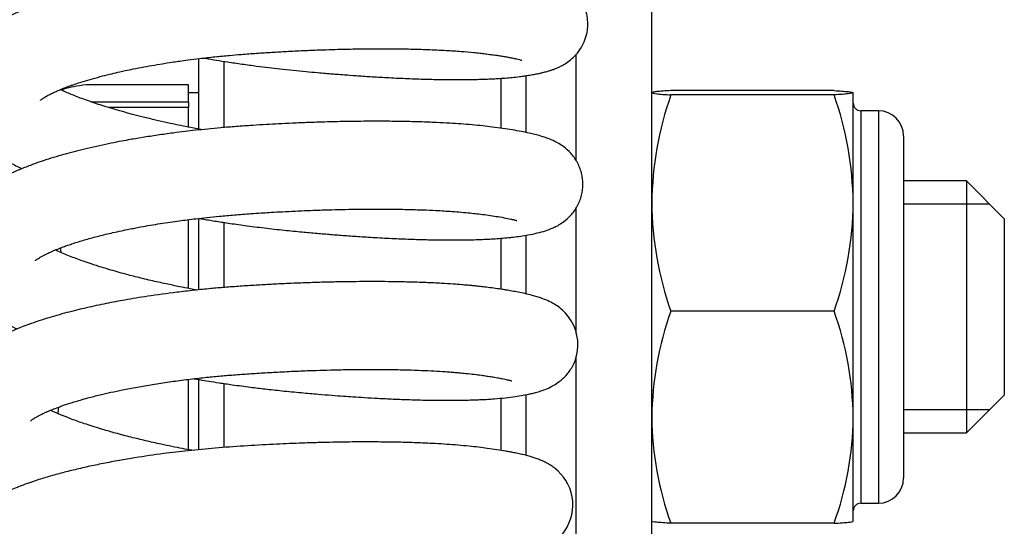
# Model space of a CAD drawing. Header units: inches. Extents: x 0 to 77643, y -44170 to 0.
# Tile 195 of 256: x 75415.64 to 75419.55, y -39698.21 to -39696.2. Entities that reach past the tile are written whole.
import ezdxf

# ---------------------------------------------------------------- set-up
doc = ezdxf.new("R2010")
doc.units = ezdxf.units.IN
doc.header["$MEASUREMENT"] = 0
doc.layers.add('FAKRO LOFT LADDERS', color=7, linetype='Continuous')

msp = doc.modelspace()

# ---------------------------------------------------------------- linework, layer by layer
at = {"layer": 'FAKRO LOFT LADDERS', "color": 7, "linetype": 'Continuous'}
for p, q in [((75418.15407, -39698.80376), (75418.15407, -39695.63176)), ((75417.85407, -39696.76004), (75417.85407, -39696.33671)), ((75416.35407, -39696.35463), (75416.35407, -39696.63394)), ((75416.45407, -39696.36502), (75416.45407, -39696.62808)), ((75417.65407, -39696.42241), (75417.65407, -39696.64741)), ((75416.31407, -39696.45797), (75415.90791, -39696.45797)), ((75416.31407, -39696.49185), (75416.31407, -39696.45797)), ((75417.55407, -39696.43271), (75417.55407, -39696.6304)), ((75416.35407, -39696.48961), (75416.31407, -39696.48961)), ((75416.31407, -39696.52573), (75416.31407, -39696.49185)), ((75418.15415, -39696.48948), (75418.15407, -39696.48961)), ((75418.87815, -39696.48118), (75418.22999, -39696.48118)), ((75418.87815, -39696.49831), (75418.22999, -39696.49831)), ((75418.95407, -39696.48961), (75418.954, -39696.48948)), ((75418.95407, -39696.48961), (75418.95407, -39696.48974)), ((75418.95407, -39696.92753), (75418.95407, -39696.48974)), ((75415.92662, -39696.52573), (75416.31407, -39696.52573)), ((75416.31407, -39696.52573), (75416.31407, -39696.5485)), ((75416.31407, -39696.5485), (75415.99729, -39696.5485)), ((75416.31407, -39696.6263), (75416.31407, -39696.5485)), ((75418.98407, -39696.56108), (75418.98407, -39698.11815)), ((75419.05407, -39696.56108), (75418.98407, -39696.56108)), ((75419.05407, -39696.56108), (75419.05407, -39698.11815)), ((75419.15407, -39696.66108), (75419.15407, -39698.01815)), ((75419.40407, -39696.83961), (75419.15407, -39696.83961)), ((75419.40407, -39696.83961), (75419.40407, -39697.83961)), ((75419.55407, -39696.98961), (75419.40407, -39696.83961)), ((75418.95407, -39697.7774), (75418.95407, -39696.92753)), ((75419.49607, -39696.93161), (75419.15407, -39696.93161)), ((75417.85407, -39697.44475), (75417.85407, -39696.94577)), ((75416.31407, -39697.26617), (75416.31407, -39696.99324)), ((75416.35407, -39696.98841), (75416.35407, -39697.27179)), ((75416.45407, -39697.0041), (75416.45407, -39697.26249)), ((75419.55407, -39696.98961), (75419.55407, -39697.68961)), ((75417.55407, -39697.06743), (75417.55407, -39697.26933)), ((75417.65407, -39697.0553), (75417.65407, -39697.28768)), ((75418.87815, -39697.35674), (75418.22999, -39697.35674)), ((75417.85407, -39698.80376), (75417.85407, -39697.53707)), ((75416.31407, -39697.81687), (75416.31407, -39697.62695)), ((75416.35407, -39697.62733), (75416.35407, -39697.90611)), ((75416.45407, -39697.64313), (75416.45407, -39697.89726)), ((75417.55407, -39697.70168), (75417.55407, -39697.90852)), ((75417.65407, -39697.68773), (75417.65407, -39697.92851)), ((75419.40407, -39697.83961), (75419.55407, -39697.68961)), ((75419.49607, -39697.74761), (75419.15407, -39697.74761)), ((75418.95407, -39698.18961), (75418.95407, -39697.7774)), ((75416.31407, -39697.90595), (75416.31407, -39697.81687)), ((75419.15407, -39697.83961), (75419.40407, -39697.83961)), ((75418.98407, -39698.11815), (75419.05407, -39698.11815)), ((75418.15407, -39698.18961), (75418.15415, -39698.18974)), ((75418.87815, -39698.19805), (75418.22999, -39698.19805)), ((75418.954, -39698.18974), (75418.95407, -39698.18961))]:
    msp.add_line(p, q, dxfattribs=at)
for centre, radius, start, end in [((75419.5097, -39696.94598), 1.35575, 160.71886, 179.21996), ((75417.59845, -39696.94598), 1.35575, 0.78004, 19.28114), ((75418.98407, -39696.53108), 0.03, 180, 270), ((75419.05407, -39696.66108), 0.1, 0, 90), ((75419.48959, -39696.91263), 1.3356, 180.6392, 199.42198), ((75417.61856, -39696.91263), 1.3356, 340.57802, 359.3608), ((75416.62315, -39696.9691), 0.82974, 189.49192, 190.74108), ((75419.45889, -39697.79571), 1.30495, 160.34306, 179.19585), ((75417.64926, -39697.79571), 1.30495, 0.80415, 19.65694), ((75416.50384, -39697.81687), 0.71042, 173.5719, 175.63099), ((75419.43933, -39697.76261), 1.28534, 180.65907, 199.80202), ((75417.66881, -39697.76261), 1.28534, 340.19798, 359.34093), ((75419.05407, -39698.01815), 0.1, 270, 0), ((75418.98407, -39698.14815), 0.03, 90, 180)]:
    msp.add_arc(centre, radius, start, end, dxfattribs=at)
for points, knots in [([(75416.37563, -39696.35217), (75416.37766, -39696.35252), (75416.39418, -39696.35536), (75416.42532, -39696.36055), (75416.47385, -39696.3682), (75416.52706, -39696.37603), (75416.58166, -39696.38344), (75416.63171, -39696.3897), (75416.68012, -39696.39533), (75416.72968, -39696.40061), (75416.77933, -39696.40539), (75416.82206, -39696.40931), (75416.85467, -39696.41214), (75416.88021, -39696.41429), (75416.90534, -39696.41634), (75416.93896, -39696.41896), (75416.9836, -39696.42224), (75417.03987, -39696.426), (75417.10559, -39696.42984), (75417.17647, -39696.43326), (75417.24732, -39696.43583), (75417.31156, -39696.43732), (75417.36655, -39696.43787), (75417.41123, -39696.43775), (75417.44661, -39696.43724), (75417.47363, -39696.43656), (75417.49315, -39696.4359), (75417.50735, -39696.43532), (75417.52304, -39696.4346), (75417.54419, -39696.43346), (75417.57155, -39696.43161), (75417.60064, -39696.42909), (75417.62676, -39696.42623), (75417.64991, -39696.42316), (75417.67068, -39696.41988), (75417.68971, -39696.41648), (75417.70624, -39696.41313), (75417.72224, -39696.40948), (75417.73654, -39696.40578), (75417.7512, -39696.40138), (75417.76452, -39696.39683), (75417.77782, -39696.3916), (75417.79157, -39696.38524), (75417.8072, -39696.37684), (75417.82587, -39696.36462), (75417.84841, -39696.34508), (75417.86977, -39696.31914), (75417.88593, -39696.28982), (75417.89634, -39696.25765), (75417.90037, -39696.22871), (75417.90001, -39696.19937), (75417.89477, -39696.17013), (75417.88434, -39696.14143), (75417.86764, -39696.11153), (75417.84328, -39696.08312), (75417.81607, -39696.06202), (75417.79207, -39696.04827), (75417.77293, -39696.03954), (75417.75552, -39696.0329), (75417.74049, -39696.02793), (75417.72451, -39696.02321), (75417.70648, -39696.01848), (75417.68581, -39696.0137), (75417.66226, -39696.00883), (75417.63682, -39696.00413), (75417.60943, -39695.99957), (75417.58216, -39695.99544), (75417.55206, -39695.99119), (75417.51951, -39695.98717), (75417.48708, -39695.98375), (75417.45831, -39695.98107), (75417.42593, -39695.97838), (75417.38228, -39695.9753), (75417.32431, -39695.97208), (75417.25624, -39695.96939), (75417.18269, -39695.96761), (75417.10244, -39695.96676), (75417.01454, -39695.96701), (75416.91627, -39695.96866), (75416.8143, -39695.97174), (75416.71312, -39695.97612), (75416.61581, -39695.98156), (75416.52031, -39695.98785), (75416.43616, -39695.99507), (75416.36406, -39696.0025), (75416.31033, -39696.00877), (75416.26646, -39696.0144), (75416.22618, -39696.01994), (75416.18253, -39696.02637), (75416.13671, -39696.03373), (75416.09058, -39696.04174), (75416.04378, -39696.05048), (75415.99232, -39696.06095), (75415.94103, -39696.07238), (75415.89382, -39696.08387), (75415.84814, -39696.09593), (75415.80078, -39696.10956), (75415.74682, -39696.12676), (75415.69533, -39696.1454), (75415.64765, -39696.16511), (75415.60612, -39696.18458), (75415.56915, -39696.20454), (75415.5366, -39696.22531), (75415.51026, -39696.24483), (75415.48571, -39696.26606), (75415.46256, -39696.28982), (75415.44236, -39696.31522), (75415.42545, -39696.34189), (75415.41124, -39696.37042), (75415.39919, -39696.40441), (75415.39259, -39696.43886), (75415.39047, -39696.4757), (75415.39315, -39696.50952), (75415.4018, -39696.54741), (75415.41411, -39696.58009), (75415.43011, -39696.61028), (75415.45162, -39696.6425), (75415.48155, -39696.67712), (75415.52117, -39696.71195), (75415.56161, -39696.74092), (75415.60492, -39696.76715), (75415.63673, -39696.78357), (75415.65281, -39696.79129)], [0.948262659, 0.948262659, 0.948262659, 0.948262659, 0.948273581, 0.948351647, 0.948429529, 0.94853177, 0.948633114, 0.948716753, 0.948794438, 0.948887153, 0.948977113, 0.949056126, 0.949113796, 0.949151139, 0.949193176, 0.94924913, 0.949333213, 0.949437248, 0.94956153, 0.949706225, 0.949852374, 0.949993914, 0.950117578, 0.950223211, 0.950310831, 0.950380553, 0.950432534, 0.950466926, 0.950496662, 0.950560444, 0.950646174, 0.950737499, 0.950828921, 0.950900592, 0.950976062, 0.951055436, 0.951123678, 0.951180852, 0.951257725, 0.951311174, 0.95136255, 0.951426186, 0.951473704, 0.951518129, 0.951590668, 0.951657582, 0.951729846, 0.951802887, 0.951866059, 0.951920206, 0.951971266, 0.952033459, 0.952092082, 0.95215053, 0.952241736, 0.952336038, 0.952418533, 0.952500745, 0.952574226, 0.952636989, 0.952698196, 0.952780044, 0.95287004, 0.952948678, 0.953050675, 0.953145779, 0.953226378, 0.953304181, 0.953412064, 0.953498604, 0.953559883, 0.953630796, 0.95373712, 0.953868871, 0.954021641, 0.954171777, 0.954315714, 0.95448991, 0.954666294, 0.95485152, 0.955032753, 0.955196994, 0.955358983, 0.955531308, 0.955640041, 0.955743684, 0.95582184, 0.955880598, 0.955966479, 0.956066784, 0.956142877, 0.956236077, 0.956346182, 0.956458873, 0.956562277, 0.956657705, 0.956771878, 0.956900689, 0.957064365, 0.957187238, 0.957316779, 0.957449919, 0.957551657, 0.957648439, 0.957741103, 0.957835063, 0.95793588, 0.958017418, 0.958097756, 0.958195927, 0.958304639, 0.958371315, 0.958486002, 0.958569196, 0.958680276, 0.958769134, 0.95885318, 0.959009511, 0.959170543, 0.959304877, 0.959452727, 0.959593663, 0.959593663, 0.959593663, 0.959593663]), ([(75415.72609, -39696.52006), (75415.72609, -39696.52006), (75415.72677, -39696.51935), (75415.72977, -39696.51682), (75415.73408, -39696.51362), (75415.7396, -39696.5099), (75415.7466, -39696.50564), (75415.75476, -39696.50109), (75415.76516, -39696.49562), (75415.77757, -39696.48956), (75415.79236, -39696.48287), (75415.8091, -39696.47579), (75415.82615, -39696.46907), (75415.84271, -39696.46295), (75415.85663, -39696.45803), (75415.87429, -39696.45204), (75415.89916, -39696.44407), (75415.93322, -39696.434), (75415.97107, -39696.42378), (75416.00781, -39696.41468), (75416.0381, -39696.40769), (75416.06639, -39696.4015), (75416.09808, -39696.39492), (75416.13699, -39696.3874), (75416.179, -39696.37992), (75416.21866, -39696.3734), (75416.25218, -39696.36828), (75416.28239, -39696.36392), (75416.31648, -39696.35927), (75416.36293, -39696.35342), (75416.41779, -39696.34728), (75416.47316, -39696.34187), (75416.52845, -39696.33716), (75416.58495, -39696.33306), (75416.64472, -39696.32914), (75416.70691, -39696.32556), (75416.76931, -39696.32246), (75416.83021, -39696.31996), (75416.88244, -39696.31822), (75416.92729, -39696.31703), (75416.96873, -39696.31617), (75417.01549, -39696.31548), (75417.07007, -39696.31511), (75417.13227, -39696.31531), (75417.19754, -39696.31629), (75417.26769, -39696.31831), (75417.33507, -39696.32144), (75417.3965, -39696.32554), (75417.43973, -39696.32933), (75417.47067, -39696.33258), (75417.49372, -39696.33531), (75417.51632, -39696.3383), (75417.53719, -39696.34124), (75417.55524, -39696.34398), (75417.57189, -39696.34669), (75417.58866, -39696.34964), (75417.60486, -39696.35279), (75417.61851, -39696.35577), (75417.62858, -39696.35827), (75417.63523, -39696.36016), (75417.6375, -39696.36092), (75417.63784, -39696.36104), (75417.63785, -39696.36104)], [0.0422915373, 0.0422915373, 0.0422915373, 0.0422915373, 0.0423687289, 0.0424433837, 0.0424969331, 0.0425548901, 0.0426208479, 0.0426723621, 0.0427244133, 0.0427982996, 0.0428662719, 0.0429294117, 0.0430105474, 0.0430628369, 0.0431088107, 0.0431544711, 0.0432381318, 0.0433431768, 0.0434543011, 0.0435496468, 0.0436289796, 0.0436805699, 0.0437556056, 0.0438524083, 0.0439465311, 0.0440357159, 0.0441088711, 0.0441587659, 0.0442249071, 0.0443192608, 0.0444402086, 0.0445523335, 0.0446448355, 0.0447621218, 0.0448788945, 0.0449889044, 0.045120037, 0.0452390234, 0.0453429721, 0.0454267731, 0.0455052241, 0.0455917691, 0.0457113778, 0.0458438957, 0.0459890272, 0.0461440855, 0.0463314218, 0.0464886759, 0.0466383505, 0.0467119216, 0.0467819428, 0.0468679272, 0.0469515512, 0.0470190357, 0.0470861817, 0.0471690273, 0.0472605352, 0.0473543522, 0.0474436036, 0.0475163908, 0.047595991, 0.0476215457, 0.0476215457, 0.0476215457, 0.0476215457]), ([(75415.90791, -39696.45797), (75415.87094, -39696.46323), (75415.84242, -39696.4687), (75415.81799, -39696.47579), (75415.81367, -39696.47723), (75415.80961, -39696.4788), (75415.80929, -39696.47893), (75415.80897, -39696.47906)], [0, 0, 0, 0, 0.25, 0.25, 0.3125, 0.3125, 0.31798212, 0.31798212, 0.31798212, 0.31798212]), ([(75416.3671, -39696.63638), (75416.36479, -39696.63596), (75416.34643, -39696.63257), (75416.31485, -39696.62654), (75416.27167, -39696.61781), (75416.2287, -39696.60865), (75416.18234, -39696.59817), (75416.12166, -39696.58355), (75416.05209, -39696.56517), (75415.98095, -39696.54407), (75415.92867, -39696.52675), (75415.89174, -39696.51345), (75415.86592, -39696.50359), (75415.84291, -39696.49425), (75415.8226, -39696.48555), (75415.81052, -39696.47999), (75415.80494, -39696.47733)], [0.0392683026, 0.0392683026, 0.0392683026, 0.0392683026, 0.03928228, 0.0393794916, 0.0394612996, 0.0395507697, 0.0396519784, 0.0397622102, 0.0399566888, 0.0401414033, 0.0403041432, 0.0403927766, 0.0404754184, 0.0405527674, 0.0406292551, 0.0407017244, 0.0407017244, 0.0407017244, 0.0407017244]), ([(75418.22999, -39696.48118), (75418.20709, -39696.48256), (75418.18801, -39696.48397), (75418.16805, -39696.48611), (75418.16284, -39696.48684), (75418.15584, -39696.48829), (75418.15407, -39696.48902), (75418.15407, -39696.48974)], [0, 0, 0, 0, 0.5, 0.5, 0.75, 0.75, 1, 1, 1, 1]), ([(75418.15407, -39696.48974), (75418.15407, -39696.49119), (75418.1612, -39696.49263), (75418.18102, -39696.49477), (75418.18913, -39696.49549), (75418.2079, -39696.49691), (75418.21847, -39696.49761), (75418.22999, -39696.49831)], [0, 0, 0, 0, 0.5, 0.5, 0.75, 0.75, 1, 1, 1, 1]), ([(75418.87815, -39696.48118), (75418.90106, -39696.48256), (75418.92014, -39696.48397), (75418.9401, -39696.48611), (75418.9453, -39696.48684), (75418.95231, -39696.48829), (75418.95407, -39696.48902), (75418.95407, -39696.48974)], [0, 0, 0, 0, 0.5, 0.5, 0.75, 0.75, 1, 1, 1, 1]), ([(75418.95407, -39696.48974), (75418.95407, -39696.49119), (75418.94695, -39696.49263), (75418.92713, -39696.49477), (75418.91902, -39696.49549), (75418.90025, -39696.49691), (75418.88968, -39696.49761), (75418.87815, -39696.49831)], [0, 0, 0, 0, 0.5, 0.5, 0.75, 0.75, 1, 1, 1, 1]), ([(75416.35402, -39696.98791), (75416.35878, -39696.98873), (75416.38035, -39696.99243), (75416.41948, -39696.99887), (75416.47616, -39697.0076), (75416.54175, -39697.01691), (75416.61615, -39697.0264), (75416.69211, -39697.03494), (75416.76189, -39697.04171), (75416.82363, -39697.04729), (75416.88011, -39697.05201), (75416.93701, -39697.0564), (75416.99868, -39697.06071), (75417.06748, -39697.06493), (75417.13988, -39697.06861), (75417.2104, -39697.07137), (75417.27056, -39697.07298), (75417.32034, -39697.07375), (75417.36044, -39697.07395), (75417.39583, -39697.07378), (75417.43102, -39697.07326), (75417.46471, -39697.07236), (75417.49644, -39697.07107), (75417.52616, -39697.06947), (75417.55599, -39697.06739), (75417.58183, -39697.06506), (75417.60828, -39697.06219), (75417.63455, -39697.0587), (75417.66684, -39697.05332), (75417.69859, -39697.04684), (75417.73054, -39697.03822), (75417.76298, -39697.02637), (75417.79756, -39697.00821), (75417.83284, -39696.97811), (75417.85974, -39696.94123), (75417.87667, -39696.89863), (75417.88229, -39696.85214), (75417.87682, -39696.80782), (75417.85859, -39696.76284), (75417.83281, -39696.72835), (75417.80633, -39696.70517), (75417.78016, -39696.68818), (75417.75599, -39696.67653), (75417.73331, -39696.66798), (75417.71161, -39696.66113), (75417.69124, -39696.65562), (75417.66479, -39696.64941), (75417.63552, -39696.64349), (75417.60074, -39696.63735), (75417.5625, -39696.63145), (75417.52324, -39696.62602), (75417.48218, -39696.62129), (75417.44093, -39696.61728), (75417.39705, -39696.61374), (75417.35001, -39696.61063), (75417.29665, -39696.60783), (75417.23572, -39696.60548), (75417.17099, -39696.60388), (75417.10863, -39696.60308), (75417.05143, -39696.60292), (75416.99988, -39696.60321), (75416.95218, -39696.60382), (75416.90411, -39696.60474), (75416.85038, -39696.60613), (75416.79089, -39696.60811), (75416.72998, -39696.61063), (75416.67439, -39696.61333), (75416.62169, -39696.61623), (75416.56556, -39696.61967), (75416.50496, -39696.62379), (75416.44537, -39696.62866), (75416.39161, -39696.6337), (75416.34439, -39696.63865), (75416.29867, -39696.64391), (75416.24823, -39696.65024), (75416.1917, -39696.65808), (75416.13222, -39696.66728), (75416.08155, -39696.67593), (75416.03652, -39696.68424), (75415.99406, -39696.69263), (75415.9481, -39696.70243), (75415.90249, -39696.71299), (75415.85971, -39696.72371), (75415.8187, -39696.7348), (75415.77781, -39696.74676), (75415.73927, -39696.75903), (75415.69878, -39696.77305), (75415.65029, -39696.79154), (75415.59813, -39696.81461), (75415.54578, -39696.84238), (75415.49951, -39696.87313), (75415.45629, -39696.91016), (75415.41892, -39696.95454), (75415.39235, -39697.00234), (75415.37652, -39697.05112), (75415.37019, -39697.09965), (75415.37328, -39697.14755), (75415.38564, -39697.19575), (75415.40411, -39697.23626), (75415.42981, -39697.27586), (75415.45729, -39697.30779), (75415.48714, -39697.33555), (75415.51768, -39697.35991), (75415.55114, -39697.38275), (75415.5884, -39697.40467), (75415.61587, -39697.41895), (75415.6307, -39697.42616), (75415.63323, -39697.42737)], [0.961109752, 0.961109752, 0.961109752, 0.961109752, 0.96113547, 0.961225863, 0.961319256, 0.961436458, 0.961571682, 0.961709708, 0.961834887, 0.961939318, 0.962037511, 0.96213777, 0.962248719, 0.962378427, 0.96252622, 0.962670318, 0.962805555, 0.962907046, 0.962999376, 0.963081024, 0.963159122, 0.963258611, 0.963340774, 0.963415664, 0.963507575, 0.963602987, 0.963659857, 0.963764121, 0.963871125, 0.964024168, 0.964160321, 0.964287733, 0.964425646, 0.964521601, 0.964614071, 0.964705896, 0.964789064, 0.964878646, 0.964970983, 0.965061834, 0.965153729, 0.965222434, 0.965339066, 0.965436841, 0.965517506, 0.965617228, 0.965711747, 0.965830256, 0.965952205, 0.966076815, 0.966197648, 0.966297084, 0.966406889, 0.966515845, 0.96661758, 0.966734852, 0.966871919, 0.967005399, 0.96712915, 0.967238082, 0.96733204, 0.967417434, 0.967500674, 0.967593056, 0.967705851, 0.967816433, 0.967913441, 0.967996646, 0.968091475, 0.968206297, 0.968313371, 0.968404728, 0.968491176, 0.968565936, 0.968651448, 0.968766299, 0.968879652, 0.968988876, 0.969060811, 0.969147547, 0.969247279, 0.969348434, 0.969441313, 0.969533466, 0.969632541, 0.969735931, 0.969823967, 0.969951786, 0.970138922, 0.970299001, 0.970459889, 0.970623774, 0.970798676, 0.970952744, 0.971078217, 0.971198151, 0.971336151, 0.971451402, 0.971594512, 0.971700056, 0.971852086, 0.971960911, 0.972058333, 0.9721933, 0.972310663, 0.972419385, 0.972441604, 0.972441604, 0.972441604, 0.972441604]), ([(75415.70652, -39697.15614), (75415.70652, -39697.15614), (75415.70656, -39697.1561), (75415.7086, -39697.15403), (75415.71652, -39697.1482), (75415.72572, -39697.14246), (75415.73514, -39697.13717), (75415.74563, -39697.1317), (75415.75876, -39697.12528), (75415.77696, -39697.11705), (75415.79901, -39697.10803), (75415.82061, -39697.09991), (75415.84034, -39697.09295), (75415.86085, -39697.08612), (75415.88298, -39697.07917), (75415.9072, -39697.07202), (75415.93206, -39697.06509), (75415.95829, -39697.0582), (75415.98555, -39697.05144), (75416.01527, -39697.04449), (75416.04635, -39697.03766), (75416.07496, -39697.03176), (75416.10046, -39697.02676), (75416.12871, -39697.02146), (75416.16312, -39697.01539), (75416.2022, -39697.00899), (75416.24052, -39697.00317), (75416.27592, -39696.99817), (75416.31019, -39696.99366), (75416.34636, -39696.98921), (75416.38905, -39696.98439), (75416.43981, -39696.97923), (75416.49831, -39696.97405), (75416.55372, -39696.96998), (75416.59974, -39696.96688), (75416.63742, -39696.96453), (75416.6783, -39696.96217), (75416.72539, -39696.95973), (75416.77428, -39696.95752), (75416.82699, -39696.95547), (75416.88135, -39696.95375), (75416.93703, -39696.95245), (75416.99122, -39696.95161), (75417.04905, -39696.95119), (75417.11415, -39696.95139), (75417.18127, -39696.95244), (75417.24304, -39696.95429), (75417.29142, -39696.95641), (75417.32996, -39696.95854), (75417.36401, -39696.96078), (75417.39891, -39696.96351), (75417.43154, -39696.96656), (75417.46198, -39696.96988), (75417.4915, -39696.97364), (75417.52263, -39696.97801), (75417.55438, -39696.98303), (75417.5777, -39696.98731), (75417.5928, -39696.99051), (75417.5999, -39696.99213), (75417.60501, -39696.99336), (75417.61036, -39696.99474), (75417.6149, -39696.99604), (75417.61745, -39696.99682), (75417.61853, -39696.99725), (75417.61844, -39696.99721)], [0.0294408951, 0.0294408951, 0.0294408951, 0.0294408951, 0.0294444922, 0.0295753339, 0.0296910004, 0.0297561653, 0.0298243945, 0.0298827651, 0.0299371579, 0.0300282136, 0.0301292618, 0.0302057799, 0.0302690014, 0.0303321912, 0.0304061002, 0.0304738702, 0.0305453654, 0.0306155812, 0.0306858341, 0.0307586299, 0.0308404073, 0.0309106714, 0.0309598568, 0.0310162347, 0.031102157, 0.0311874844, 0.0312688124, 0.0313444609, 0.0314073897, 0.0314789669, 0.0315634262, 0.0316622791, 0.0317783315, 0.0319047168, 0.0319827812, 0.0320435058, 0.0321216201, 0.0322180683, 0.0323150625, 0.0324047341, 0.0325253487, 0.0326350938, 0.0327373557, 0.0328543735, 0.0329937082, 0.0331528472, 0.0332998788, 0.0334242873, 0.0335080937, 0.0335963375, 0.0336983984, 0.0338043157, 0.0338909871, 0.0339928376, 0.0341097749, 0.0342366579, 0.0343974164, 0.0344689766, 0.0345109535, 0.034549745, 0.0345942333, 0.0346576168, 0.0347242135, 0.0347700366, 0.0347700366, 0.0347700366, 0.0347700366]), ([(75416.34759, -39697.27248), (75416.33856, -39697.27082), (75416.31555, -39697.26653), (75416.27474, -39697.25856), (75416.22241, -39697.24769), (75416.16337, -39697.23447), (75416.10392, -39697.22003), (75416.05422, -39697.20695), (75416.01455, -39697.19581), (75415.98346, -39697.18664), (75415.95589, -39697.17811), (75415.93346, -39697.17086), (75415.91578, -39697.16493), (75415.89732, -39697.15858), (75415.87385, -39697.15015), (75415.84776, -39697.14024), (75415.82216, -39697.12988), (75415.80141, -39697.12092), (75415.78974, -39697.11551), (75415.78559, -39697.11353)], [0.0264167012, 0.0264167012, 0.0264167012, 0.0264167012, 0.0264713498, 0.0265565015, 0.0266677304, 0.0267998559, 0.0269382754, 0.0270666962, 0.0271493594, 0.0272291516, 0.027302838, 0.0273671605, 0.0274114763, 0.0274550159, 0.0275314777, 0.0276168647, 0.0277042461, 0.0277954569, 0.0278494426, 0.0278494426, 0.0278494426, 0.0278494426]), ([(75416.33671, -39697.62439), (75416.34387, -39697.62562), (75416.36308, -39697.62889), (75416.3961, -39697.63431), (75416.43935, -39697.64106), (75416.49465, -39697.64917), (75416.55555, -39697.65734), (75416.62124, -39697.66532), (75416.68885, -39697.67269), (75416.75961, -39697.67942), (75416.8257, -39697.68524), (75416.8815, -39697.68975), (75416.92728, -39697.69317), (75416.97052, -39697.69617), (75417.01597, -39697.69908), (75417.06931, -39697.70213), (75417.12996, -39697.70509), (75417.1954, -39697.7076), (75417.25906, -39697.70926), (75417.31524, -39697.70999), (75417.36074, -39697.71001), (75417.39651, -39697.70961), (75417.42574, -39697.70898), (75417.45179, -39697.70818), (75417.47678, -39697.70714), (75417.50274, -39697.70577), (75417.53529, -39697.7036), (75417.57239, -39697.70029), (75417.61114, -39697.69542), (75417.64428, -39697.68992), (75417.67018, -39697.68476), (75417.69387, -39697.67896), (75417.71408, -39697.67306), (75417.73722, -39697.6647), (75417.76185, -39697.65299), (75417.78921, -39697.63527), (75417.81768, -39697.6093), (75417.8417, -39697.57377), (75417.85777, -39697.53155), (75417.86325, -39697.4841), (75417.85491, -39697.4353), (75417.8356, -39697.39388), (75417.81202, -39697.3637), (75417.7887, -39697.34288), (75417.76387, -39697.32612), (75417.7401, -39697.31425), (75417.7181, -39697.30561), (75417.69809, -39697.29904), (75417.67656, -39697.29294), (75417.65202, -39697.287), (75417.625, -39697.28136), (75417.60005, -39697.27674), (75417.57939, -39697.27325), (75417.55728, -39697.26975), (75417.53391, -39697.26629), (75417.50633, -39697.26252), (75417.48056, -39697.25943), (75417.45867, -39697.25705), (75417.43931, -39697.25512), (75417.42048, -39697.25338), (75417.39606, -39697.25131), (75417.36238, -39697.24878), (75417.31524, -39697.24583), (75417.25626, -39697.243), (75417.19079, -39697.24083), (75417.12631, -39697.23957), (75417.06938, -39697.23907), (75417.0176, -39697.23906), (75416.96714, -39697.23942), (75416.9119, -39697.24024), (75416.84912, -39697.24167), (75416.77883, -39697.24389), (75416.70867, -39697.24677), (75416.64308, -39697.25001), (75416.58177, -39697.2535), (75416.52029, -39697.25743), (75416.46014, -39697.26185), (75416.39906, -39697.26715), (75416.33529, -39697.27351), (75416.25124, -39697.28317), (75416.15853, -39697.29588), (75416.0657, -39697.31113), (75415.9847, -39697.32642), (75415.90749, -39697.34301), (75415.82919, -39697.3623), (75415.76272, -39697.38126), (75415.7116, -39697.3978), (75415.67633, -39697.41029), (75415.64354, -39697.42278), (75415.60924, -39697.43705), (75415.57491, -39697.45297), (75415.5425, -39697.46981), (75415.51295, -39697.48727), (75415.48319, -39697.50754), (75415.45294, -39697.532), (75415.42541, -39697.55951), (75415.40026, -39697.59105), (75415.38263, -39697.62031), (75415.37139, -39697.64551), (75415.36544, -39697.66161), (75415.36016, -39697.67902), (75415.35586, -39697.69829), (75415.35324, -39697.7174), (75415.35205, -39697.73516), (75415.35201, -39697.75564), (75415.35402, -39697.77824), (75415.35819, -39697.8005), (75415.36374, -39697.82133), (75415.37135, -39697.84281), (75415.38104, -39697.86391), (75415.39079, -39697.88147), (75415.39988, -39697.89585), (75415.40977, -39697.90988), (75415.42166, -39697.92505), (75415.43749, -39697.94278), (75415.48244, -39697.98732), (75415.53726, -39698.02435), (75415.59647, -39698.05504), (75415.60726, -39698.06038), (75415.61301, -39698.06315), (75415.61351, -39698.06339)], [0.973962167, 0.973962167, 0.973962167, 0.973962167, 0.974000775, 0.974065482, 0.974138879, 0.974230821, 0.974357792, 0.974458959, 0.974575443, 0.974712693, 0.974832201, 0.974927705, 0.975013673, 0.975082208, 0.975166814, 0.975268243, 0.97538663, 0.975521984, 0.975665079, 0.975790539, 0.975896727, 0.975983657, 0.976052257, 0.976118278, 0.976187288, 0.97625511, 0.976334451, 0.976470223, 0.976605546, 0.976720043, 0.976850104, 0.97692705, 0.977017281, 0.977111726, 0.97721511, 0.97728737, 0.977385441, 0.977474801, 0.977552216, 0.97764661, 0.977746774, 0.977834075, 0.977917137, 0.977990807, 0.978062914, 0.978170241, 0.978268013, 0.978343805, 0.978430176, 0.978547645, 0.978651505, 0.978741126, 0.978818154, 0.978866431, 0.978949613, 0.979034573, 0.979105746, 0.979163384, 0.97920902, 0.979255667, 0.979305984, 0.979389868, 0.979497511, 0.979631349, 0.979777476, 0.979906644, 0.980017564, 0.980107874, 0.980200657, 0.980298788, 0.980410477, 0.980539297, 0.980672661, 0.980779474, 0.980882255, 0.980992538, 0.981100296, 0.981197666, 0.981314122, 0.981439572, 0.98165154, 0.981826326, 0.981973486, 0.98213648, 0.982310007, 0.982492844, 0.982609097, 0.982698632, 0.982774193, 0.982881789, 0.982996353, 0.98309615, 0.9831894, 0.983296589, 0.983410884, 0.983532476, 0.98363003, 0.983759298, 0.983812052, 0.98385412, 0.983896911, 0.983956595, 0.98400937, 0.984048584, 0.984095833, 0.984169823, 0.984226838, 0.98427497, 0.984342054, 0.984412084, 0.984465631, 0.984509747, 0.98455641, 0.984611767, 0.984680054, 0.984746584, 0.985194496, 0.985239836, 0.985286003, 0.985290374, 0.985290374, 0.985290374, 0.985290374]), ([(75415.68694, -39697.79222), (75415.68695, -39697.79221), (75415.68707, -39697.79209), (75415.68902, -39697.79019), (75415.69518, -39697.78557), (75415.70306, -39697.78036), (75415.71396, -39697.77408), (75415.72598, -39697.76782), (75415.73707, -39697.7624), (75415.75063, -39697.75616), (75415.76858, -39697.74848), (75415.78832, -39697.74072), (75415.80667, -39697.73399), (75415.82266, -39697.72841), (75415.83989, -39697.72267), (75415.86052, -39697.71614), (75415.88549, -39697.70869), (75415.91977, -39697.69913), (75415.96016, -39697.68882), (75416.00642, -39697.6781), (75416.05544, -39697.6677), (75416.11048, -39697.65716), (75416.17213, -39697.64662), (75416.23698, -39697.6368), (75416.30364, -39697.62796), (75416.36826, -39697.62053), (75416.42876, -39697.61451), (75416.48739, -39697.60946), (75416.5481, -39697.60507), (75416.61163, -39697.60093), (75416.67959, -39697.59708), (75416.74985, -39697.59374), (75416.81703, -39697.59119), (75416.88206, -39697.58929), (75416.94961, -39697.58792), (75417.02692, -39697.5872), (75417.10181, -39697.58752), (75417.16936, -39697.58874), (75417.22595, -39697.59048), (75417.27683, -39697.59271), (75417.31667, -39697.59501), (75417.34639, -39697.59705), (75417.36829, -39697.59874), (75417.39142, -39697.60071), (75417.4189, -39697.60336), (75417.44881, -39697.60672), (75417.4763, -39697.61034), (75417.4992, -39697.61358), (75417.52088, -39697.61689), (75417.54095, -39697.62025), (75417.55836, -39697.6235), (75417.57099, -39697.6261), (75417.57942, -39697.628), (75417.58562, -39697.6295), (75417.59122, -39697.63095), (75417.5956, -39697.6322), (75417.59818, -39697.63303), (75417.59865, -39697.6332), (75417.59865, -39697.6332)], [0.0165892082, 0.0165892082, 0.0165892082, 0.0165892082, 0.0166025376, 0.0167267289, 0.0168016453, 0.016876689, 0.0169696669, 0.0170347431, 0.0170831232, 0.0171424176, 0.0172257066, 0.0173138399, 0.0173708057, 0.0174228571, 0.0174770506, 0.0175388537, 0.0176152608, 0.017698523, 0.0178278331, 0.0179355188, 0.0180446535, 0.0181779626, 0.0183113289, 0.0184483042, 0.0185870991, 0.018720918, 0.01883382, 0.0189446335, 0.019061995, 0.0191846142, 0.0193103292, 0.019453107, 0.0195905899, 0.0197022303, 0.019837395, 0.0199965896, 0.0201789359, 0.0203164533, 0.0204484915, 0.0205748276, 0.0206905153, 0.0207574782, 0.0208163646, 0.0208749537, 0.0209599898, 0.0210676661, 0.0211661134, 0.0212500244, 0.021327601, 0.0214295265, 0.0215234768, 0.0215968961, 0.0216572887, 0.0217004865, 0.0217466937, 0.0218129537, 0.0218779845, 0.0219181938, 0.0219181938, 0.0219181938, 0.0219181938]), ([(75416.32822, -39697.9086), (75416.32764, -39697.9085), (75416.31489, -39697.90616), (75416.28806, -39697.90111), (75416.24763, -39697.8931), (75416.19838, -39697.88279), (75416.14403, -39697.8706), (75416.08366, -39697.85595), (75416.02676, -39697.84097), (75415.96692, -39697.82385), (75415.91012, -39697.806), (75415.85752, -39697.78763), (75415.82215, -39697.77397), (75415.79901, -39697.76439), (75415.78257, -39697.7573), (75415.77198, -39697.75246), (75415.76607, -39697.74964)], [0.0135649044, 0.0135649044, 0.0135649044, 0.0135649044, 0.0135684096, 0.013642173, 0.0137283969, 0.0138181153, 0.0139520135, 0.0140788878, 0.0142241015, 0.0143518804, 0.0145237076, 0.0146767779, 0.0148130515, 0.0148673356, 0.0149213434, 0.0149979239, 0.0149979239, 0.0149979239, 0.0149979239]), ([(75416.31673, -39698.2604), (75416.32076, -39698.2611), (75416.34446, -39698.26516), (75416.39575, -39698.27356), (75416.47154, -39698.28487), (75416.55161, -39698.29546), (75416.62637, -39698.30423), (75416.69281, -39698.31104), (75416.75484, -39698.31683), (75416.8166, -39698.32221), (75416.88298, -39698.3275), (75416.95622, -39698.3327), (75417.03354, -39698.33741), (75417.11165, -39698.34128), (75417.18728, -39698.34408), (75417.25823, -39698.34572), (75417.32068, -39698.34621), (75417.36856, -39698.34585), (75417.40583, -39698.34509), (75417.43879, -39698.34405), (75417.47458, -39698.34241), (75417.51065, -39698.34007), (75417.54225, -39698.33731), (75417.56722, -39698.33456), (75417.58646, -39698.33205), (75417.60504, -39698.32926), (75417.62356, -39698.32612), (75417.64176, -39698.32261), (75417.65797, -39698.31905), (75417.67363, -39698.31517), (75417.68949, -39698.31063), (75417.70592, -39698.30511), (75417.72499, -39698.29743), (75417.74457, -39698.28759), (75417.76635, -39698.27332), (75417.78784, -39698.25516), (75417.83026, -39698.20597), (75417.85963, -39698.08643), (75417.79585, -39697.99937), (75417.76068, -39697.97334), (75417.75081, -39697.96677), (75417.74001, -39697.96036), (75417.72847, -39697.95437), (75417.7145, -39697.948), (75417.69965, -39697.94218), (75417.68351, -39697.93671), (75417.66614, -39697.93156), (75417.64795, -39697.92679), (75417.62761, -39697.92208), (75417.60839, -39697.91809), (75417.5913, -39697.91482), (75417.5681, -39697.91067), (75417.54003, -39697.90613), (75417.50368, -39697.90082), (75417.46647, -39697.89608), (75417.42733, -39697.89185), (75417.38538, -39697.88805), (75417.34023, -39697.88467), (75417.29116, -39697.88168), (75417.23347, -39697.87896), (75417.1663, -39697.87677), (75417.09748, -39697.8755), (75417.0343, -39697.87509), (75416.97988, -39697.87523), (75416.92754, -39697.87576), (75416.87266, -39697.87672), (75416.81444, -39697.8782), (75416.74008, -39697.88067), (75416.6467, -39697.88472), (75416.53476, -39697.89109), (75416.42151, -39697.89917), (75416.3156, -39697.90939), (75416.20848, -39697.92215), (75416.11793, -39697.93529), (75416.03797, -39697.94879), (75415.97588, -39697.96047), (75415.9147, -39697.97325), (75415.85662, -39697.98669), (75415.80966, -39697.99873), (75415.77355, -39698.00875), (75415.74661, -39698.01662), (75415.71907, -39698.02513), (75415.68928, -39698.03489), (75415.65746, -39698.04609), (75415.62719, -39698.05763), (75415.59626, -39698.07036), (75415.56135, -39698.08608), (75415.52269, -39698.10568), (75415.48152, -39698.13065), (75415.45035, -39698.15391), (75415.42703, -39698.17454), (75415.41046, -39698.19119), (75415.39481, -39698.20924), (75415.37917, -39698.23014), (75415.36488, -39698.25347), (75415.3538, -39698.27658), (75415.34634, -39698.29608), (75415.34013, -39698.31653), (75415.33552, -39698.33828), (75415.33299, -39698.3604), (75415.33222, -39698.38191), (75415.3333, -39698.40444), (75415.33642, -39698.42588), (75415.34051, -39698.44405), (75415.34584, -39698.4626), (75415.35339, -39698.48273), (75415.36261, -39698.50208), (75415.37091, -39698.51694), (75415.37814, -39698.52858), (75415.3852, -39698.53898), (75415.39468, -39698.55184), (75415.40629, -39698.5661), (75415.42259, -39698.58369), (75415.43741, -39698.59786), (75415.45061, -39698.60952), (75415.46989, -39698.62533), (75415.4957, -39698.64417), (75415.53363, -39698.66811), (75415.57347, -39698.68982), (75415.6215, -39698.71272), (75415.67084, -39698.73325), (75415.72385, -39698.75323), (75415.77706, -39698.77163), (75415.83393, -39698.78971), (75415.89139, -39698.8065), (75415.9485, -39698.82199), (75416.00303, -39698.83581), (75416.05786, -39698.84878), (75416.1218, -39698.863), (75416.18407, -39698.87575), (75416.24781, -39698.88781), (75416.30045, -39698.89717), (75416.35187, -39698.9057), (75416.39557, -39698.91251), (75416.42735, -39698.91721), (75416.45122, -39698.92063), (75416.47111, -39698.92338), (75416.48501, -39698.92529), (75416.49195, -39698.92619)], [0.986810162, 0.986810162, 0.986810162, 0.986810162, 0.986831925, 0.986937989, 0.987084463, 0.987232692, 0.987358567, 0.987476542, 0.987581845, 0.98768666, 0.987806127, 0.987940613, 0.988089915, 0.988242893, 0.988397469, 0.988551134, 0.988697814, 0.98882154, 0.988895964, 0.98897889, 0.989079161, 0.989190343, 0.989292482, 0.98937205, 0.989434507, 0.9894883, 0.989569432, 0.989647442, 0.989712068, 0.989774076, 0.989845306, 0.989916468, 0.989982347, 0.990071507, 0.990128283, 0.990197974, 0.990273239, 0.990545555, 0.99081935, 0.990858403, 0.990888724, 0.990927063, 0.990976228, 0.991022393, 0.991094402, 0.991165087, 0.991233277, 0.991317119, 0.991401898, 0.99148047, 0.991541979, 0.991595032, 0.991710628, 0.991827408, 0.991924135, 0.99202443, 0.992137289, 0.992241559, 0.992347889, 0.992473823, 0.992619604, 0.992767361, 0.992884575, 0.992984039, 0.993073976, 0.993174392, 0.993283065, 0.993386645, 0.993569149, 0.993772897, 0.993969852, 0.994161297, 0.994334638, 0.994549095, 0.994668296, 0.99479793, 0.994920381, 0.995047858, 0.995172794, 0.995237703, 0.995301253, 0.995366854, 0.995441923, 0.995529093, 0.995619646, 0.9956935, 0.995797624, 0.995935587, 0.996074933, 0.996207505, 0.996277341, 0.996348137, 0.99641235, 0.996480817, 0.996569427, 0.996638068, 0.996689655, 0.996737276, 0.996807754, 0.996864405, 0.996911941, 0.99697614, 0.997041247, 0.997082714, 0.997124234, 0.997196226, 0.997257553, 0.997301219, 0.997338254, 0.997373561, 0.997408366, 0.997473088, 0.997548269, 0.997604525, 0.997654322, 0.997702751, 0.997822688, 0.99793488, 0.998078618, 0.998196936, 0.998354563, 0.998482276, 0.998605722, 0.998741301, 0.998874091, 0.99898214, 0.999100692, 0.999205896, 0.999305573, 0.999469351, 0.999554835, 0.999655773, 0.999754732, 0.999830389, 0.999888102, 0.999923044, 0.999956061, 0.999993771, 0.999993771, 0.999993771, 0.999993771]), ([(75418.22999, -39698.19805), (75418.21847, -39698.19735), (75418.2079, -39698.19665), (75418.18913, -39698.19523), (75418.18102, -39698.19451), (75418.16199, -39698.19246), (75418.15495, -39698.1911), (75418.15415, -39698.18974)], [0, 0, 0, 0, 0.25, 0.25, 0.5, 0.5, 0.97017, 0.97017, 0.97017, 0.97017]), ([(75418.87815, -39698.19805), (75418.88968, -39698.19735), (75418.90025, -39698.19665), (75418.91902, -39698.19523), (75418.92713, -39698.19451), (75418.94616, -39698.19246), (75418.9532, -39698.1911), (75418.954, -39698.18974)], [0, 0, 0, 0, 0.25, 0.25, 0.5, 0.5, 0.97017, 0.97017, 0.97017, 0.97017])]:
    msp.add_open_spline(points, degree=3, knots=knots, dxfattribs=at)

doc.saveas('drawing.dxf')
